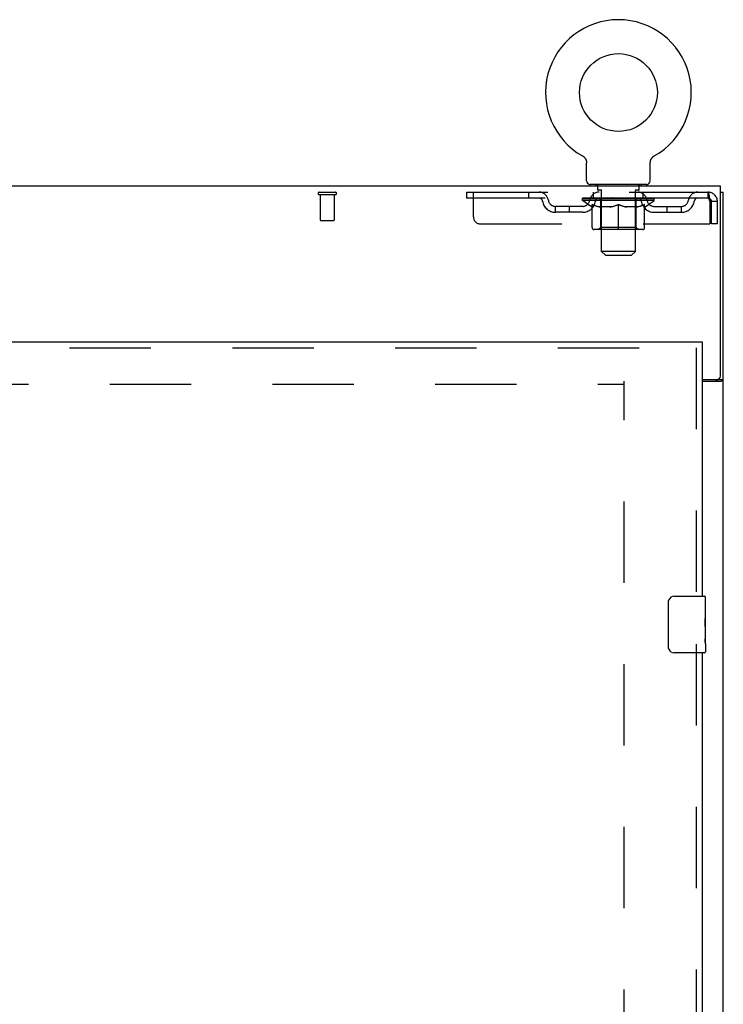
# Model space of a CAD drawing. Header units: inches. Extents: x 0 to 262, y 0 to 169.
# Tile 23 of 33: x 98 to 110, y 108 to 125. Entities that reach past the tile are written whole.
import ezdxf

# ---------------------------------------------------------------- set-up
doc = ezdxf.new("R2010")
doc.units = ezdxf.units.IN
doc.header["$LTSCALE"] = 14.384615
doc.header["$MEASUREMENT"] = 0
doc.linetypes.add('HIDDEN', pattern=[0.2, 0.1, -0.1])
doc.layers.get('0').update_dxf_attribs({"linetype": 'CONTINUOUS'})
doc.layers.add('DEFAULT_2', color=8, linetype='HIDDEN')
doc.layers.add('RIGHTHAND_DOOR_ASSEMBLY', color=7, linetype='CONTINUOUS')

msp = doc.modelspace()

# ---------------------------------------------------------------- linework, layer by layer
at = {"color": 7, "linetype": 'Continuous'}
for p, q in [((107.666, 122.812), (107.666, 122.812)), ((107.666, 122.812), (107.67, 122.809)), ((107.667, 122.811), (107.668, 122.81)), ((107.67, 122.809), (107.674, 122.806)), ((107.674, 122.806), (107.678, 122.803)), ((107.678, 122.803), (107.682, 122.8)), ((107.682, 122.8), (107.686, 122.797)), ((107.686, 122.797), (107.69, 122.794)), ((107.69, 122.794), (107.694, 122.79)), ((107.694, 122.791), (107.698, 122.787)), ((107.697, 122.787), (107.701, 122.783)), ((107.701, 122.783), (107.704, 122.779)), ((107.704, 122.779), (107.708, 122.775)), ((107.707, 122.776), (107.711, 122.771)), ((107.711, 122.771), (107.714, 122.767)), ((107.714, 122.767), (107.716, 122.763)), ((107.716, 122.763), (107.719, 122.759)), ((107.719, 122.759), (107.721, 122.754)), ((107.721, 122.754), (107.724, 122.75)), ((107.724, 122.75), (107.726, 122.745)), ((108.876, 122.745), (108.878, 122.75)), ((108.878, 122.75), (108.88, 122.754)), ((108.88, 122.754), (108.883, 122.759)), ((108.883, 122.759), (108.885, 122.763)), ((108.885, 122.763), (108.888, 122.767)), ((108.888, 122.767), (108.891, 122.771)), ((108.891, 122.771), (108.894, 122.776)), ((108.894, 122.775), (108.897, 122.779)), ((108.897, 122.779), (108.901, 122.783)), ((108.901, 122.783), (108.904, 122.787)), ((108.904, 122.787), (108.908, 122.791)), ((108.908, 122.79), (108.912, 122.794)), ((108.911, 122.794), (108.915, 122.797)), ((108.915, 122.797), (108.919, 122.8)), ((108.919, 122.8), (108.923, 122.803)), ((108.923, 122.803), (108.928, 122.806)), ((108.927, 122.806), (108.932, 122.809)), ((108.928, 122.806), (108.929, 122.807)), ((108.932, 122.809), (108.936, 122.812)), ((108.933, 122.81), (108.935, 122.811)), ((107.726, 122.745), (107.728, 122.74)), ((107.728, 122.74), (107.73, 122.736)), ((107.73, 122.736), (107.731, 122.731)), ((107.731, 122.731), (107.733, 122.726)), ((107.733, 122.726), (107.734, 122.721)), ((107.734, 122.721), (107.735, 122.716)), ((107.735, 122.716), (107.736, 122.711)), ((107.736, 122.711), (107.737, 122.706)), ((107.737, 122.706), (107.738, 122.701)), ((107.738, 122.372), (107.738, 122.687)), ((108.863, 122.691), (108.864, 122.696)), ((108.863, 122.691), (108.864, 122.696)), ((108.863, 122.687), (108.863, 122.691)), ((108.863, 122.372), (108.863, 122.687)), ((108.864, 122.701), (108.865, 122.706)), ((108.864, 122.696), (108.864, 122.701)), ((108.865, 122.711), (108.866, 122.716)), ((108.865, 122.706), (108.865, 122.711)), ((108.866, 122.716), (108.868, 122.721)), ((108.868, 122.721), (108.869, 122.726)), ((108.869, 122.726), (108.87, 122.731)), ((108.87, 122.731), (108.872, 122.736)), ((108.872, 122.736), (108.874, 122.74)), ((108.874, 122.74), (108.876, 122.745)), ((107.801, 122.303), (107.801, 122.273)), ((108.801, 122.303), (107.801, 122.303)), ((108.801, 122.303), (108.801, 122.273)), ((110.103, 122.169), (110.155, 122.169)), ((110.051, 118.857), (110.051, 118.856)), ((110.051, 118.856), (110.155, 118.856))]:
    msp.add_line(p, q, dxfattribs=at)
at = {"color": 3, "linetype": 'Continuous'}
for p, q in [((110.103, 122.273), (62.207, 122.273)), ((110.103, 118.917), (110.103, 122.273)), ((110.155, 50.377), (110.155, 122.169)), ((109.78, 118.857), (110.043, 118.857)), ((109.78, 118.825), (110.114, 118.825))]:
    msp.add_line(p, q, dxfattribs=at)
at = {"color": 7, "linetype": 'Continuous'}
for points in [[(107.738, 122.701), (107.738, 122.696), (107.738, 122.691), (107.738, 122.687)], [(110.033, 118.825), (110.032, 118.827), (110.032, 118.828), (110.032, 118.829), (110.032, 118.831), (110.033, 118.833), (110.033, 118.834), (110.034, 118.836), (110.035, 118.837), (110.037, 118.839), (110.038, 118.84), (110.039, 118.841), (110.041, 118.843), (110.044, 118.845)], [(110.044, 118.845), (110.045, 118.847), (110.047, 118.848), (110.048, 118.849), (110.049, 118.851), (110.05, 118.852), (110.05, 118.853), (110.051, 118.855), (110.051, 118.856)]]:
    msp.add_lwpolyline(points, dxfattribs=at)
at = {"color": 3, "linetype": 'Continuous'}
for points in [[(110.114, 118.825), (110.116, 118.827), (110.118, 118.829), (110.12, 118.83), (110.123, 118.832), (110.126, 118.833), (110.129, 118.835)], [(110.129, 118.835), (110.135, 118.838), (110.138, 118.839), (110.141, 118.841), (110.143, 118.842), (110.146, 118.844), (110.148, 118.845), (110.15, 118.847), (110.152, 118.849), (110.153, 118.85), (110.154, 118.852), (110.154, 118.853), (110.155, 118.855), (110.155, 118.856)]]:
    msp.add_lwpolyline(points, dxfattribs=at)
at = {"color": 7, "linetype": 'Continuous'}
msp.add_circle((108.301, 123.931), 0.688, dxfattribs=at)
for centre, radius, start, end in [((108.301, 123.931), 1.288, 299.5053, 240.4947), ((107.807, 122.372), 0.069, 180, 265), ((108.794, 122.372), 0.069, 275, 360)]:
    msp.add_arc(centre, radius, start, end, dxfattribs=at)
at = {"color": 3, "linetype": 'Continuous'}
msp.add_arc((110.043, 118.917), 0.06, 270, 360, dxfattribs=at)
at = {"layer": 'DEFAULT_2', "color": 8, "linetype": 'HIDDEN'}
for p, q in [((107.666, 122.812), (107.666, 122.812)), ((107.673, 122.807), (107.674, 122.806)), ((108.936, 122.812), (108.936, 122.812)), ((107.898, 122.303), (107.898, 122.273)), ((107.936, 122.213), (107.936, 122.293)), ((108.666, 122.213), (108.666, 122.293)), ((108.704, 122.303), (108.704, 122.273)), ((103.013, 122.169), (103.297, 122.169)), ((103.013, 122.126), (103.297, 122.126)), ((103.031, 122.126), (103.031, 121.679)), ((103.279, 122.126), (103.279, 121.679)), ((105.613, 122.169), (105.613, 122.065)), ((105.613, 122.169), (109.884, 122.169)), ((109.884, 122.065), (105.613, 122.065)), ((105.738, 121.732), (105.738, 122.169)), ((106.713, 122.169), (106.713, 122.065)), ((107.668, 122.019), (107.668, 122.065)), ((107.677, 122.059), (107.677, 122.065)), ((107.686, 122.055), (107.686, 122.059)), ((107.686, 122.055), (108.916, 122.055)), ((107.695, 122.055), (107.695, 122.059)), ((107.696, 122.055), (107.696, 122.059)), ((107.706, 122.059), (107.706, 122.065)), ((107.722, 122.055), (107.722, 122.059)), ((107.724, 122.055), (107.724, 122.059)), ((107.752, 122.059), (107.752, 122.065)), ((107.767, 122.055), (107.767, 122.059)), ((107.77, 122.055), (107.77, 122.059)), ((107.974, 122.059), (107.773, 122.059)), ((107.816, 122.059), (107.816, 122.065)), ((107.817, 122.055), (107.817, 122.059)), ((107.818, 122.055), (107.818, 122.059)), ((107.821, 122.055), (107.821, 122.059)), ((107.828, 122.055), (107.828, 122.059)), ((107.828, 122.055), (107.828, 122.059)), ((107.831, 122.055), (107.831, 122.059)), ((107.835, 122.055), (107.835, 122.059)), ((107.839, 122.055), (107.839, 122.059)), ((107.853, 122.055), (107.853, 122.059)), ((107.863, 122.065), (107.863, 122.169)), ((107.871, 122.055), (107.871, 122.059)), ((107.872, 122.055), (107.872, 122.061)), ((107.892, 122.055), (107.892, 122.059)), ((107.892, 122.055), (107.892, 122.059)), ((107.894, 122.059), (107.894, 122.065)), ((107.903, 122.055), (107.903, 122.059)), ((107.908, 122.055), (107.908, 122.059)), ((107.917, 122.055), (107.917, 122.059)), ((107.928, 122.055), (107.928, 122.063)), ((107.944, 122.055), (107.944, 122.059)), ((108.006, 122.203), (107.946, 122.203)), ((107.947, 122.055), (107.947, 122.059)), ((107.974, 122.055), (107.974, 122.059)), ((108.041, 122.059), (107.979, 122.059)), ((107.984, 122.059), (107.984, 122.065)), ((107.991, 122.055), (107.991, 122.059)), ((107.996, 122.055), (107.996, 122.059)), ((108.001, 121.122), (108.001, 122.193)), ((108.002, 122.055), (108.002, 122.064)), ((108.006, 122.055), (108.006, 122.059)), ((108.017, 122.055), (108.017, 122.059)), ((108.041, 122.055), (108.041, 122.059)), ((108.116, 122.059), (108.057, 122.059)), ((108.077, 122.055), (108.077, 122.059)), ((108.084, 122.059), (108.084, 122.065)), ((108.088, 122.055), (108.088, 122.059)), ((108.09, 122.055), (108.09, 122.065)), ((108.093, 122.055), (108.093, 122.059)), ((108.1, 122.055), (108.1, 122.059)), ((108.116, 122.055), (108.116, 122.059)), ((108.196, 122.059), (108.142, 122.059)), ((108.155, 122.055), (108.155, 122.059)), ((108.186, 122.059), (108.301, 122.065)), ((108.191, 122.059), (108.191, 122.065)), ((108.191, 122.059), (108.191, 122.065)), ((108.191, 122.065), (108.191, 122.065)), ((108.191, 122.055), (108.191, 122.059)), ((108.195, 122.055), (108.195, 122.059)), ((108.196, 122.055), (108.196, 122.059)), ((108.197, 122.055), (108.197, 122.059)), ((108.28, 122.059), (108.232, 122.059)), ((108.237, 122.055), (108.237, 122.059)), ((108.28, 122.055), (108.28, 122.059)), ((108.298, 122.059), (108.298, 122.059)), ((108.298, 122.055), (108.298, 122.059)), ((108.298, 122.055), (108.298, 122.059)), ((108.301, 122.059), (108.301, 122.065)), ((108.303, 122.055), (108.303, 122.059)), ((108.303, 122.059), (108.304, 122.059)), ((108.304, 122.055), (108.304, 122.059)), ((108.305, 122.059), (108.37, 122.059)), ((108.322, 122.055), (108.322, 122.059)), ((108.338, 122.059), (108.338, 122.063)), ((108.338, 122.063), (108.415, 122.059)), ((108.359, 122.059), (108.359, 122.062)), ((108.364, 122.055), (108.364, 122.059)), ((108.405, 122.055), (108.405, 122.059)), ((108.405, 122.055), (108.405, 122.059)), ((108.405, 122.059), (108.46, 122.059)), ((108.406, 122.055), (108.406, 122.059)), ((108.41, 122.059), (108.41, 122.065)), ((108.41, 122.065), (108.411, 122.065)), ((108.41, 122.055), (108.41, 122.059)), ((108.411, 122.059), (108.411, 122.065)), ((108.447, 122.055), (108.447, 122.059)), ((108.486, 122.055), (108.486, 122.059)), ((108.486, 122.059), (108.545, 122.059)), ((108.501, 122.055), (108.501, 122.059)), ((108.509, 122.055), (108.509, 122.059)), ((108.511, 122.055), (108.511, 122.065)), ((108.514, 122.055), (108.514, 122.059)), ((108.517, 122.059), (108.517, 122.065)), ((108.525, 122.055), (108.525, 122.059)), ((108.561, 122.055), (108.561, 122.059)), ((108.561, 122.059), (108.623, 122.059)), ((108.585, 122.055), (108.585, 122.059)), ((108.656, 122.203), (108.596, 122.203)), ((108.596, 122.055), (108.596, 122.059)), ((108.6, 122.055), (108.6, 122.064)), ((108.601, 121.122), (108.601, 122.193)), ((108.606, 122.055), (108.606, 122.059)), ((108.611, 122.055), (108.611, 122.059)), ((108.617, 122.059), (108.617, 122.065)), ((108.628, 122.055), (108.628, 122.059)), ((108.628, 122.059), (108.829, 122.059)), ((108.655, 122.055), (108.655, 122.059)), ((108.658, 122.055), (108.658, 122.059)), ((108.674, 122.055), (108.674, 122.063)), ((108.685, 122.055), (108.685, 122.059)), ((108.694, 122.055), (108.694, 122.059)), ((108.698, 122.055), (108.698, 122.059)), ((108.708, 122.059), (108.708, 122.065)), ((108.709, 122.055), (108.709, 122.059)), ((108.709, 122.055), (108.709, 122.059)), ((108.73, 122.055), (108.73, 122.061)), ((108.73, 122.055), (108.73, 122.059)), ((108.738, 122.065), (108.738, 122.169)), ((108.748, 122.055), (108.748, 122.059)), ((108.763, 122.055), (108.763, 122.059)), ((108.767, 122.055), (108.767, 122.059)), ((108.77, 122.055), (108.77, 122.059)), ((108.774, 122.055), (108.774, 122.059)), ((108.774, 122.055), (108.774, 122.059)), ((108.781, 122.055), (108.781, 122.059)), ((108.784, 122.055), (108.784, 122.059)), ((108.785, 122.055), (108.785, 122.059)), ((108.786, 122.059), (108.786, 122.065)), ((108.832, 122.055), (108.832, 122.059)), ((108.835, 122.055), (108.835, 122.059)), ((108.849, 122.059), (108.849, 122.065)), ((108.878, 122.055), (108.878, 122.059)), ((108.88, 122.055), (108.88, 122.059)), ((108.896, 122.059), (108.896, 122.065)), ((108.906, 122.055), (108.906, 122.059)), ((108.907, 122.055), (108.907, 122.059)), ((108.916, 122.055), (108.916, 122.059)), ((108.924, 122.059), (108.924, 122.065)), ((108.934, 122.019), (108.934, 122.065)), ((109.884, 122.169), (109.884, 122.065)), ((109.886, 122.168), (109.884, 122.169)), ((107.186, 121.814), (107.186, 121.918)), ((107.669, 121.918), (107.186, 121.918)), ((107.436, 121.814), (107.436, 121.918)), ((108.934, 122.019), (107.668, 122.019)), ((107.827, 121.907), (107.668, 122.019)), ((107.827, 121.907), (107.837, 121.907)), ((107.837, 121.544), (107.837, 121.95)), ((108.16, 121.907), (107.98, 121.907)), ((107.988, 121.547), (107.988, 122.016)), ((108.301, 121.507), (108.301, 121.951)), ((108.622, 121.907), (108.442, 121.907)), ((108.614, 121.547), (108.614, 122.016)), ((108.764, 121.544), (108.764, 121.95)), ((108.764, 121.907), (108.775, 121.907)), ((108.775, 121.907), (108.934, 122.019)), ((108.932, 121.918), (109.415, 121.918)), ((109.165, 121.814), (109.165, 121.918)), ((109.415, 121.814), (109.415, 121.918)), ((109.917, 122.002), (109.917, 121.607)), ((109.947, 121.607), (109.947, 122.002)), ((110.051, 122.002), (109.947, 122.002)), ((110.051, 121.607), (110.051, 122.002)), ((107.669, 121.814), (107.186, 121.814)), ((108.932, 121.814), (109.415, 121.814)), ((103.041, 121.669), (103.269, 121.669)), ((105.863, 121.607), (109.917, 121.607)), ((107.988, 121.547), (107.948, 121.507)), ((108.614, 121.547), (107.988, 121.547)), ((108.614, 121.547), (108.653, 121.507)), ((110.051, 121.607), (109.947, 121.607)), ((108.727, 121.507), (107.874, 121.507)), ((108.601, 121.122), (108.001, 121.122)), ((108.07, 121.053), (108.001, 121.122)), ((108.07, 121.053), (108.532, 121.053)), ((108.532, 121.053), (108.601, 121.122)), ((87.801, 118.773), (108.405, 118.773)), ((108.405, 57.721), (108.405, 118.825))]:
    msp.add_line(p, q, dxfattribs=at)
for points in [[(109.889, 122.064), (109.886, 122.065), (109.884, 122.065)], [(109.886, 122.168), (109.889, 122.165), (109.891, 122.16), (109.893, 122.153), (109.896, 122.144), (109.898, 122.133), (109.9, 122.121), (109.903, 122.107), (109.905, 122.091), (109.907, 122.075), (109.91, 122.058), (109.912, 122.04), (109.914, 122.021), (109.917, 122.002)], [(109.889, 122.064), (109.891, 122.062), (109.893, 122.059), (109.896, 122.056), (109.898, 122.052), (109.9, 122.047), (109.903, 122.042), (109.905, 122.036), (109.907, 122.03), (109.91, 122.023), (109.912, 122.016), (109.914, 122.009), (109.917, 122.002)], [(107.98, 121.907), (107.956, 121.912), (107.933, 121.917), (107.909, 121.924), (107.886, 121.932), (107.862, 121.94), (107.837, 121.95)], [(107.837, 121.95), (107.863, 121.941), (107.889, 121.932), (107.913, 121.924), (107.938, 121.917), (107.963, 121.912), (107.987, 121.907)], [(108.15, 121.907), (108.175, 121.912), (108.2, 121.917), (108.225, 121.924), (108.25, 121.932), (108.275, 121.941), (108.301, 121.951)], [(108.301, 121.949), (108.277, 121.94), (108.253, 121.931), (108.229, 121.924), (108.206, 121.917), (108.183, 121.912), (108.16, 121.907)], [(108.301, 121.951), (108.327, 121.941), (108.352, 121.932), (108.378, 121.924), (108.402, 121.917), (108.427, 121.912), (108.452, 121.907)], [(108.442, 121.907), (108.419, 121.912), (108.396, 121.917), (108.372, 121.924), (108.349, 121.931), (108.325, 121.94), (108.301, 121.949)], [(108.614, 121.907), (108.639, 121.912), (108.664, 121.917), (108.689, 121.924), (108.714, 121.932), (108.739, 121.941), (108.764, 121.95)], [(108.764, 121.95), (108.74, 121.94), (108.716, 121.932), (108.692, 121.924), (108.669, 121.917), (108.645, 121.912), (108.622, 121.907)]]:
    msp.add_lwpolyline(points, dxfattribs=at)
for centre, radius, start, end in [((107.807, 122.372), 0.069, 265, 270), ((107.926, 122.293), 0.01, 0, 90), ((108.676, 122.293), 0.01, 90, 180), ((108.794, 122.372), 0.069, 270, 275), ((103.013, 122.148), 0.0215, 90, 270), ((103.297, 122.148), 0.0215, 270, 90), ((106.897, 122.002), 0.167, 8.0716, 90), ((106.898, 122.003), 0.0625, 7.9863, 90), ((107.958, 122.002), 0.167, 90, 171.9284), ((107.958, 122.003), 0.0625, 90, 172.0137), ((107.946, 122.213), 0.01, 180, 270), ((107.948, 122.016), 0.0398, 0, 90), ((107.991, 122.193), 0.01, 0, 90), ((108.611, 122.193), 0.01, 90, 180), ((108.653, 122.016), 0.0398, 90, 180), ((108.643, 122.002), 0.167, 8.0716, 90), ((108.644, 122.003), 0.0625, 7.9863, 90), ((108.656, 122.213), 0.01, 270, 360), ((109.704, 122.002), 0.167, 90, 171.9284), ((109.704, 122.003), 0.0625, 90, 172.0137), ((109.884, 122.002), 0.167, 0, 90), ((109.884, 122.002), 0.063, 0, 90), ((107.186, 122.043), 0.229, 187.9863, 270), ((107.186, 122.043), 0.125, 188.0716, 270), ((107.669, 122.043), 0.125, 270, 351.9284), ((107.669, 122.043), 0.229, 270, 352.0137), ((108.932, 122.043), 0.229, 187.9863, 270), ((108.932, 122.043), 0.125, 188.0716, 270), ((109.415, 122.043), 0.125, 270, 351.9284), ((109.415, 122.043), 0.229, 270, 352.0137), ((105.863, 121.732), 0.125, 180, 270), ((103.041, 121.679), 0.01, 180, 270), ((103.269, 121.679), 0.01, 270, 360), ((107.874, 121.544), 0.0371, 180, 270), ((108.727, 121.544), 0.0371, 270, 360)]:
    msp.add_arc(centre, radius, start, end, dxfattribs=at)
for centre, major_axis, ratio, start_param, end_param in [((108.301, 122.065), (0.633, 0.007), 0.05963, 2.96643, 3.140963), ((107.648, 122.054), (0.198, 0), 0.060556, 0.430652, 1.470503), ((108.301, 122.065), (0.633, 0), 0.060556, -3.141593, -2.96706), ((107.648, 122.047), (0.198, 0.002), 0.05963, 1.376596, 1.469874), ((108.301, 122.065), (0.633, 0.013), 0.05688, 2.791345, 2.965878), ((107.623, 122.054), (0.198, 0.002), 0.05963, 0.25549, 1.295341), ((107.692, 122.054), (0.198, -0.002), 0.05963, 0.605815, 1.645666), ((108.301, 122.065), (0.633, -0.007), 0.05963, -2.96643, -2.791898), ((107.692, 122.047), (0.198, 0), 0.060556, 1.551758, 1.645036), ((107.623, 122.047), (0.198, 0.004), 0.05688, 1.20151, 1.294789), ((107.693, 122.049), (0.164, 0.002), 0.05963, 1.065228, 1.614276), ((107.673, 122.049), (0.164, 0.003), 0.05688, 0.890143, 1.43919), ((107.731, 122.049), (0.164, 0), 0.060556, 1.240391, 1.789438), ((108.301, 122.065), (0.633, 0.019), 0.052395, 2.616403, 2.790936), ((107.62, 122.054), (0.198, 0.004), 0.05688, 0.080405, 1.120256), ((107.755, 122.054), (0.198, -0.004), 0.05688, 0.7809, 1.820751), ((108.301, 122.065), (0.633, -0.013), 0.05688, -2.791345, -2.616812), ((107.755, 122.047), (0.198, -0.002), 0.05963, 1.72692, 1.820198), ((107.62, 122.047), (0.198, 0.006), 0.052395, 1.026568, 1.119847), ((107.673, 122.049), (0.164, 0.005), 0.052395, 0.715201, 1.264248), ((107.787, 122.049), (0.164, -0.002), 0.05963, 1.415553, 1.9646), ((108.301, 122.065), (0.633, 0.025), 0.046319, 2.441654, 2.616187), ((107.834, 122.054), (0.198, -0.006), 0.052395, 0.955842, 1.995693), ((107.637, 122.054), (0.198, 0.006), 0.052395, -0.094537, 0.945314), ((108.301, 122.065), (0.633, -0.019), 0.052395, -2.616403, -2.44187), ((107.834, 122.047), (0.198, -0.004), 0.05688, 1.902006, 1.995284), ((107.637, 122.047), (0.198, 0.008), 0.046319, 0.851819, 0.945098), ((107.691, 122.049), (0.164, 0.006), 0.046319, 0.540452, 1.089499), ((107.858, 122.049), (0.164, -0.003), 0.05688, 1.590638, 2.139686), ((108.301, 122.065), (0.633, 0.029), 0.038841, 2.267123, 2.441656), ((107.927, 122.054), (0.198, -0.008), 0.046319, 1.130591, 2.170442), ((107.674, 122.054), (0.198, 0.008), 0.046319, -0.269286, 0.770565), ((108.301, 122.065), (0.633, -0.025), 0.046319, -2.441654, -2.267121), ((107.927, 122.047), (0.198, -0.006), 0.052395, 2.076947, 2.170226), ((107.674, 122.047), (0.198, 0.009), 0.038841, 0.677289, 0.770567), ((107.728, 122.049), (0.164, 0.008), 0.038841, 0.365921, 0.914969), ((107.943, 122.049), (0.164, -0.005), 0.052395, 1.76558, 2.314627), ((108.301, 122.065), (0.633, 0.033), 0.030195, 2.09281, 2.267343), ((108.032, 122.054), (0.198, -0.009), 0.038841, 1.305122, 2.344973), ((107.73, 122.054), (0.198, 0.009), 0.038841, -0.443817, 0.596034), ((108.301, 122.065), (0.633, -0.029), 0.038841, -2.267123, -2.092591), ((108.032, 122.047), (0.198, -0.008), 0.046319, 2.251696, 2.344975), ((107.73, 122.047), (0.198, 0.01), 0.030195, 0.502975, 0.596254), ((107.782, 122.049), (0.164, 0.009), 0.030195, 0.191608, 0.740655), ((108.038, 122.049), (0.164, -0.006), 0.046319, 1.940329, 2.489376), ((107.804, 122.054), (0.198, 0.01), 0.030195, -0.61813, 0.421721), ((108.301, 122.065), (0.633, 0.036), 0.020645, 1.918687, 2.09322), ((108.145, 122.054), (0.198, -0.01), 0.030195, 1.479435, 2.519286), ((108.301, 122.065), (0.633, -0.033), 0.030195, -2.09281, -1.918277), ((108.145, 122.047), (0.198, -0.009), 0.038841, 2.426227, 2.519505), ((107.804, 122.047), (0.198, 0.011), 0.020645, 0.328852, 0.422131), ((107.852, 122.049), (0.164, 0.009), 0.020645, 0.017485, 0.566532), ((108.141, 122.049), (0.164, -0.008), 0.038841, 2.11486, 2.663907), ((107.892, 122.054), (0.198, 0.011), 0.020645, -0.792253, 0.247598), ((108.301, 122.065), (0.633, 0.038), 0.010478, 1.744704, 1.919237), ((108.263, 122.054), (0.198, -0.011), 0.020645, 1.653558, 2.693409), ((108.301, 122.065), (0.633, -0.036), 0.020645, -1.918687, -1.744154), ((108.263, 122.047), (0.198, -0.01), 0.030195, 2.60054, 2.693819), ((107.892, 122.047), (0.198, 0.012), 0.010478, 0.154869, 0.248148), ((107.936, 122.049), (0.164, 0.01), 0.010478, 6.126688, 6.675735), ((108.25, 122.049), (0.164, -0.009), 0.030195, 2.289173, 2.83822), ((107.993, 122.054), (0.198, 0.012), 0.010478, -0.966236, -0.000846), ((108.382, 122.054), (0.198, -0.012), 0.010478, 1.827541, 2.867392), ((108.301, 122.065), (0.633, -0.038), 0.010478, -1.744704, -1.563007), ((108.382, 122.047), (0.198, -0.011), 0.020645, 2.774664, 2.867942), ((108.36, 122.049), (0.164, -0.009), 0.020645, 2.463296, 3.012344), ((108.22, 122.054), (0.198, 0.012), 0.010478, 0.274201, 1.314052), ((108.134, 122.049), (0.164, 0.01), 0.010478, -0.000483, 0.504314), ((108.104, 122.047), (0.198, 0.012), 0.010478, 0.099668, 0.192946), ((108.301, 122.065), (0.633, 0.038), 0.010478, -1.571421, -1.396888), ((108.468, 122.049), (0.164, -0.01), 0.010478, 2.637279, 3.14189), ((108.498, 122.047), (0.198, -0.012), 0.010478, 2.74231, 2.948646), ((108.339, 122.054), (0.198, 0.011), 0.020645, 0.448184, 1.488034), ((108.242, 122.049), (0.164, 0.009), 0.020645, 0.129249, 0.678296), ((108.22, 122.047), (0.198, 0.011), 0.020645, 0.273651, 0.366929), ((108.608, 122.054), (0.198, -0.012), 0.010478, -3.140747, -2.175357), ((108.301, 122.065), (0.633, 0.036), 0.020645, -1.397439, -1.222906), ((108.301, 122.065), (0.633, -0.038), 0.010478, 1.222355, 1.396888), ((108.457, 122.054), (0.198, 0.01), 0.030195, 0.622307, 1.662158), ((108.352, 122.049), (0.164, 0.009), 0.030195, 0.303372, 0.852419), ((108.665, 122.049), (0.164, -0.01), 0.010478, 2.749043, 3.29809), ((108.709, 122.054), (0.198, -0.011), 0.020645, 2.893995, 3.933846), ((108.339, 122.047), (0.198, 0.01), 0.030195, 0.447774, 0.541052), ((108.709, 122.047), (0.198, -0.012), 0.010478, 2.893445, 2.986723), ((108.301, 122.065), (0.633, 0.033), 0.030195, -1.223315, -1.048783), ((108.301, 122.065), (0.633, -0.036), 0.020645, 1.048373, 1.222906), ((108.57, 122.054), (0.198, 0.009), 0.038841, 0.79662, 1.836471), ((108.46, 122.049), (0.164, 0.008), 0.038841, 0.477686, 1.026733), ((108.749, 122.049), (0.164, -0.009), 0.020645, 2.57506, 3.124108), ((108.798, 122.054), (0.198, -0.01), 0.030195, 2.719872, 3.759723), ((108.674, 122.054), (0.198, 0.008), 0.046319, 0.971151, 2.011002), ((108.457, 122.047), (0.198, 0.009), 0.038841, 0.622087, 0.715366), ((108.798, 122.047), (0.198, -0.011), 0.020645, 2.719462, 2.812741), ((108.301, 122.065), (0.633, 0.029), 0.038841, -1.049002, -0.874469), ((108.301, 122.065), (0.633, -0.033), 0.030195, 0.87425, 1.048783), ((108.564, 122.049), (0.164, 0.006), 0.046319, 0.652216, 1.201263), ((108.768, 122.054), (0.198, 0.006), 0.052395, 1.1459, 2.185751), ((108.819, 122.049), (0.164, -0.009), 0.030195, 2.400937, 2.949985), ((108.872, 122.054), (0.198, -0.009), 0.038841, 2.545558, 3.585409), ((108.659, 122.049), (0.164, 0.005), 0.052395, 0.826965, 1.376012), ((108.57, 122.047), (0.198, 0.008), 0.046319, 0.796618, 0.889896), ((108.872, 122.047), (0.198, -0.01), 0.030195, 2.545339, 2.638617), ((108.847, 122.054), (0.198, 0.004), 0.05688, 1.320842, 2.360692), ((108.301, 122.065), (0.633, 0.025), 0.046319, -0.874471, -0.699939), ((108.301, 122.065), (0.633, -0.029), 0.038841, 0.699936, 0.874469), ((108.928, 122.054), (0.198, -0.008), 0.046319, 2.371028, 3.410879), ((108.874, 122.049), (0.164, -0.008), 0.038841, 2.226624, 2.775671), ((108.91, 122.054), (0.198, 0.002), 0.05963, 1.495927, 2.535778), ((108.744, 122.049), (0.164, 0.003), 0.05688, 1.001907, 1.550954), ((108.965, 122.054), (0.198, -0.006), 0.052395, 2.196279, 3.23613), ((108.674, 122.047), (0.198, 0.006), 0.052395, 0.971367, 1.064645), ((108.911, 122.049), (0.164, -0.006), 0.046319, 2.052093, 2.601141), ((108.954, 122.054), (0.198, 0), 0.060556, 1.671089, 2.71094), ((108.928, 122.047), (0.198, -0.009), 0.038841, 2.371026, 2.464304), ((108.982, 122.054), (0.198, -0.004), 0.05688, 2.021337, 3.061188), ((108.301, 122.065), (0.633, 0.019), 0.052395, -0.699723, -0.52519), ((108.301, 122.065), (0.633, -0.025), 0.046319, 0.525406, 0.699939), ((108.978, 122.054), (0.198, -0.002), 0.05963, 1.846251, 2.886102), ((108.815, 122.049), (0.164, 0.002), 0.05963, 1.176993, 1.72604), ((108.929, 122.049), (0.164, -0.005), 0.052395, 1.877344, 2.426392), ((108.87, 122.049), (0.164, 0), 0.060556, 1.352155, 1.901202), ((108.928, 122.049), (0.164, -0.003), 0.05688, 1.702402, 2.25145), ((108.909, 122.049), (0.164, -0.002), 0.05963, 1.527317, 2.076364), ((108.768, 122.047), (0.198, 0.004), 0.05688, 1.146309, 1.239587), ((108.965, 122.047), (0.198, -0.008), 0.046319, 2.196495, 2.289773), ((108.301, 122.065), (0.633, 0.013), 0.05688, -0.524781, -0.350248), ((108.301, 122.065), (0.633, -0.019), 0.052395, 0.350657, 0.52519), ((108.847, 122.047), (0.198, 0.002), 0.05963, 1.321394, 1.414673), ((108.982, 122.047), (0.198, -0.006), 0.052395, 2.021746, 2.115024), ((108.301, 122.065), (0.633, 0.007), 0.05963, -0.349695, -0.175162), ((108.301, 122.065), (0.633, -0.013), 0.05688, 0.175715, 0.350248), ((108.91, 122.047), (0.198, 0), 0.060556, 1.496556, 1.589835), ((108.978, 122.047), (0.198, -0.004), 0.05688, 1.846804, 1.940083), ((108.954, 122.047), (0.198, -0.002), 0.05963, 1.671719, 1.764997), ((108.301, 122.065), (0.633, 0), 0.060556, -0.174533, 0), ((108.301, 122.065), (0.633, -0.007), 0.05963, 0.000629, 0.175162)]:
    msp.add_ellipse(centre, major_axis=major_axis, ratio=ratio, start_param=start_param, end_param=end_param, dxfattribs=at)
at = {"layer": 'RIGHTHAND_DOOR_ASSEMBLY', "color": 3, "linetype": 'Continuous'}
for p, q in [((87.092, 119.523), (109.78, 119.523)), ((109.78, 119.419), (109.78, 115.023)), ((109.78, 114.023), (109.78, 88.773))]:
    msp.add_line(p, q, dxfattribs=at)
at = {"layer": 'RIGHTHAND_DOOR_ASSEMBLY', "color": 7, "linetype": 'Continuous'}
for p, q in [((109.78, 119.523), (109.78, 119.419)), ((109.185, 114.123), (109.185, 114.923)), ((109.285, 115.023), (109.825, 115.023)), ((109.84, 114.445), (109.84, 115.008)), ((109.833, 114.869), (109.833, 114.639)), ((109.84, 114.869), (109.833, 114.869)), ((109.84, 114.702), (109.833, 114.702)), ((109.84, 114.639), (109.833, 114.639)), ((109.84, 114.603), (109.834, 114.603)), ((109.833, 114.408), (109.833, 114.272)), ((109.84, 114.408), (109.833, 114.408)), ((109.838, 114.471), (109.84, 114.471)), ((109.84, 114.185), (109.84, 114.442)), ((109.834, 114.241), (109.84, 114.241)), ((109.84, 114.184), (109.84, 114.038)), ((109.825, 114.023), (109.285, 114.023))]:
    msp.add_line(p, q, dxfattribs=at)
at = {"layer": 'RIGHTHAND_DOOR_ASSEMBLY', "color": 8, "linetype": 'HIDDEN'}
for p, q in [((87.092, 119.419), (109.78, 119.419)), ((109.676, 119.419), (109.676, 114.868)), ((109.676, 114.178), (109.676, 88.618))]:
    msp.add_line(p, q, dxfattribs=at)
at = {"layer": 'RIGHTHAND_DOOR_ASSEMBLY', "color": 7, "linetype": 'Continuous'}
for points in [[(109.185, 114.923), (109.185, 114.93), (109.186, 114.936), (109.187, 114.942), (109.188, 114.948), (109.19, 114.954), (109.192, 114.96)], [(109.838, 114.469), (109.836, 114.503), (109.835, 114.515), (109.834, 114.527), (109.833, 114.54), (109.833, 114.553), (109.833, 114.565), (109.833, 114.578), (109.833, 114.591), (109.834, 114.604), (109.835, 114.616), (109.836, 114.628)], [(109.84, 114.442), (109.84, 114.45), (109.839, 114.459), (109.838, 114.469)], [(109.835, 114.235), (109.834, 114.244), (109.833, 114.253), (109.833, 114.263), (109.833, 114.272)], [(109.837, 114.211), (109.836, 114.219), (109.835, 114.227), (109.835, 114.235)], [(109.192, 114.087), (109.19, 114.093), (109.188, 114.099), (109.187, 114.105), (109.186, 114.111), (109.185, 114.117), (109.185, 114.123)], [(109.84, 114.184), (109.84, 114.188), (109.839, 114.192), (109.839, 114.198), (109.837, 114.211)]]:
    msp.add_lwpolyline(points, dxfattribs=at)
for centre, radius, start, end in [((109.285, 114.923), 0.1, 90, 158.7946), ((109.825, 115.008), 0.015, 0, 90), ((109.285, 114.123), 0.1, 201.1999, 270), ((109.825, 114.038), 0.015, 270, 360)]:
    msp.add_arc(centre, radius, start, end, dxfattribs=at)
msp.add_ellipse((109.577, 114.607), major_axis=(0.263, 0), ratio=0.432808, start_param=0, end_param=0.179988, dxfattribs=at)

doc.saveas('drawing.dxf')
